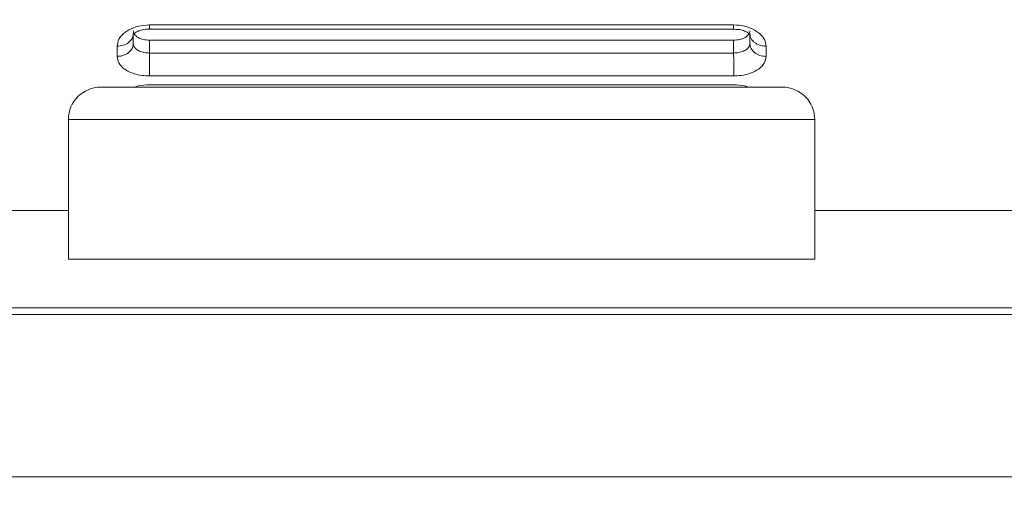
# Model space of a CAD drawing. Header units: inches. Extents: x 0.54 to 10.46, y 0.74 to 7.76.
# Tile 15 of 52: x 3.96 to 4.49, y 4.63 to 4.89. Entities that reach past the tile are written whole.
import ezdxf

# ---------------------------------------------------------------- set-up
doc = ezdxf.new("R2010")
doc.units = ezdxf.units.IN
doc.header["$MEASUREMENT"] = 0
doc.layers.add('BG', color=7, linetype='Continuous')
doc.layers.add('MCG-INT-4FT', color=7, linetype='Continuous')

# ---------------------------------------------------------------- blocks, each defined once
blk = doc.blocks.new('block 2')
at = {"layer": 'BG', "true_color": 0xffffff}
h = blk.add_hatch(color=7, dxfattribs=at)
h.dxf.hatch_style = 2
edge = h.paths.add_edge_path()
edge.add_spline(control_points=[(10.29599, 0.90612), (10.29599, 0.90612), (0.87112, 0.90612), (0.87112, 0.90612), (0.87016, 0.90612), (0.86938, 0.90689), (0.86938, 0.90785), (0.86938, 0.90785), (0.86938, 7.59215), (0.86938, 7.59215), (0.86938, 7.59311), (0.87016, 7.59389), (0.87112, 7.59389), (0.87112, 7.59389), (10.29599, 7.59389), (10.29599, 7.59389), (10.29696, 7.59389), (10.29773, 7.59311), (10.29773, 7.59215), (10.29773, 7.59215), (10.29773, 0.90785), (10.29773, 0.90785), (10.29773, 0.90689), (10.29696, 0.90612), (10.29599, 0.90612)], knot_values=[0, 0, 0, 0, 1, 1, 1, 2, 2, 2, 3, 3, 3, 4, 4, 4, 5, 5, 5, 6, 6, 6, 7, 7, 7, 8, 8, 8, 8], degree=3, periodic=1)
h.paths.add_polyline_path([(0.87286, 0.90959), (10.29426, 0.90959), (10.29426, 7.59042), (0.87286, 7.59042)])
at = {"layer": 'BG', "lineweight": 0}
blk.add_open_spline([(10.29599, 0.90612), (10.29599, 0.90612), (0.87112, 0.90612), (0.87112, 0.90612), (0.87016, 0.90612), (0.86938, 0.90689), (0.86938, 0.90785), (0.86938, 0.90785), (0.86938, 7.59215), (0.86938, 7.59215), (0.86938, 7.59311), (0.87016, 7.59389), (0.87112, 7.59389), (0.87112, 7.59389), (10.29599, 7.59389), (10.29599, 7.59389), (10.29696, 7.59389), (10.29773, 7.59311), (10.29773, 7.59215), (10.29773, 7.59215), (10.29773, 0.90785), (10.29773, 0.90785), (10.29773, 0.90689), (10.29696, 0.90612), (10.29599, 0.90612)], degree=3, knots=[0, 0, 0, 0, 1, 1, 1, 2, 2, 2, 3, 3, 3, 4, 4, 4, 5, 5, 5, 6, 6, 6, 7, 7, 7, 8, 8, 8, 8], dxfattribs=at)
blk = doc.blocks.new('block 62')
at = {"layer": 'BG', "true_color": 0xffffff}
h = blk.add_hatch(color=7, dxfattribs=at)
h.dxf.hatch_style = 2
edge = h.paths.add_edge_path()
edge.add_spline(control_points=[(10.46309, 0.739), (10.46309, 0.739), (0.53691, 0.739), (0.53691, 0.739), (0.53595, 0.739), (0.53517, 0.73978), (0.53517, 0.74074), (0.53517, 0.74074), (0.53517, 7.75926), (0.53517, 7.75926), (0.53517, 7.76022), (0.53595, 7.761), (0.53691, 7.761), (0.53691, 7.761), (10.46309, 7.761), (10.46309, 7.761), (10.46406, 7.761), (10.46483, 7.76022), (10.46483, 7.75926), (10.46483, 7.75926), (10.46483, 0.74074), (10.46483, 0.74074), (10.46483, 0.73978), (10.46406, 0.739), (10.46309, 0.739)], knot_values=[0, 0, 0, 0, 1, 1, 1, 2, 2, 2, 3, 3, 3, 4, 4, 4, 5, 5, 5, 6, 6, 6, 7, 7, 7, 8, 8, 8, 8], degree=3, periodic=1)
h.paths.add_polyline_path([(0.53864, 0.74248), (10.46136, 0.74248), (10.46136, 7.75752), (0.53864, 7.75752)])
at = {"layer": 'BG', "lineweight": 0}
blk.add_open_spline([(10.46309, 0.739), (10.46309, 0.739), (0.53691, 0.739), (0.53691, 0.739), (0.53595, 0.739), (0.53517, 0.73978), (0.53517, 0.74074), (0.53517, 0.74074), (0.53517, 7.75926), (0.53517, 7.75926), (0.53517, 7.76022), (0.53595, 7.761), (0.53691, 7.761), (0.53691, 7.761), (10.46309, 7.761), (10.46309, 7.761), (10.46406, 7.761), (10.46483, 7.76022), (10.46483, 7.75926), (10.46483, 7.75926), (10.46483, 0.74074), (10.46483, 0.74074), (10.46483, 0.73978), (10.46406, 0.739), (10.46309, 0.739)], degree=3, knots=[0, 0, 0, 0, 1, 1, 1, 2, 2, 2, 3, 3, 3, 4, 4, 4, 5, 5, 5, 6, 6, 6, 7, 7, 7, 8, 8, 8, 8], dxfattribs=at)
blk = doc.blocks.new('block 465')
at = {"layer": 'MCG-INT-4FT', "color": 7, "lineweight": 5, "true_color": 0xffffff}
blk.add_open_spline([(4.34477, 4.88398), (4.34583, 4.88399), (4.3469, 4.884), (4.34789, 4.88385), (4.3489, 4.88371), (4.34984, 4.8834), (4.35065, 4.88308), (4.35138, 4.88277), (4.352, 4.88245), (4.35247, 4.88214), (4.35292, 4.88183), (4.35323, 4.88154), (4.3534, 4.88137), (4.35356, 4.8812), (4.35358, 4.88115), (4.3536, 4.8811)], degree=3, knots=[0, 0, 0, 0, 1, 1, 1, 2, 2, 2, 3, 3, 3, 4, 4, 4, 5, 5, 5, 5], dxfattribs=at)
blk = doc.blocks.new('block 466')
at = {"layer": 'MCG-INT-4FT', "color": 7, "lineweight": 5, "true_color": 0xffffff}
blk.add_open_spline([(4.02119, 4.88132), (4.02117, 4.88125), (4.02115, 4.88117), (4.02119, 4.8812), (4.02126, 4.88124), (4.02152, 4.88158), (4.02196, 4.88192), (4.02237, 4.88225), (4.02294, 4.88258), (4.02364, 4.88289), (4.02437, 4.88321), (4.02524, 4.88351), (4.02619, 4.88372), (4.0272, 4.88395), (4.02831, 4.88407), (4.02941, 4.88413), (4.03064, 4.88419), (4.03188, 4.88417), (4.03311, 4.88414)], degree=3, knots=[0, 0, 0, 0, 1, 1, 1, 2, 2, 2, 3, 3, 3, 4, 4, 4, 5, 5, 5, 6, 6, 6, 6], dxfattribs=at)
blk = doc.blocks.new('block 467')
at = {"layer": 'MCG-INT-4FT', "color": 7, "lineweight": 5, "true_color": 0xffffff}
blk.add_lwpolyline([(4.02987, 4.88414), (4.34482, 4.88414)], dxfattribs=at)
blk = doc.blocks.new('block 541')
at = {"layer": 'MCG-INT-4FT', "color": 7, "lineweight": 5, "true_color": 0xffffff}
blk.add_open_spline([(4.36227, 4.86943), (4.36207, 4.8682), (4.36187, 4.86697), (4.36126, 4.86583), (4.36066, 4.86472), (4.35968, 4.86369), (4.35846, 4.86278), (4.35724, 4.86187), (4.35578, 4.8611), (4.35414, 4.86047), (4.35249, 4.85985), (4.35066, 4.85938), (4.34875, 4.85915), (4.34747, 4.85899), (4.34615, 4.85893), (4.34483, 4.85887)], degree=3, knots=[0, 0, 0, 0, 1, 1, 1, 2, 2, 2, 3, 3, 3, 4, 4, 4, 5, 5, 5, 5], dxfattribs=at)
blk = doc.blocks.new('block 542')
at = {"layer": 'MCG-INT-4FT', "color": 7, "lineweight": 5, "true_color": 0xffffff}
blk.add_lwpolyline([(4.36227, 4.87491), (4.36227, 4.86943)], dxfattribs=at)
blk = doc.blocks.new('block 543')
at = {"layer": 'MCG-INT-4FT', "color": 7, "lineweight": 5, "true_color": 0xffffff}
blk.add_open_spline([(4.34478, 4.88636), (4.34675, 4.88624), (4.34872, 4.88612), (4.35057, 4.88569), (4.35061, 4.88568), (4.35065, 4.88567), (4.35068, 4.88566), (4.35256, 4.88521), (4.35434, 4.88454), (4.35588, 4.88369), (4.35742, 4.88285), (4.35872, 4.88184), (4.35975, 4.88073), (4.36078, 4.87962), (4.36153, 4.87841), (4.36189, 4.87717), (4.36211, 4.87642), (4.36219, 4.87567), (4.36227, 4.87491)], degree=3, knots=[0, 0, 0, 0, 1, 1, 1, 2, 2, 2, 3, 3, 3, 4, 4, 4, 5, 5, 5, 6, 6, 6, 6], dxfattribs=at)
blk = doc.blocks.new('block 544')
at = {"layer": 'MCG-INT-4FT', "color": 7, "lineweight": 5, "true_color": 0xffffff}
blk.add_lwpolyline([(4.02991, 4.88636), (4.34478, 4.88636)], dxfattribs=at)
blk = doc.blocks.new('block 545')
at = {"layer": 'MCG-INT-4FT', "color": 7, "lineweight": 5, "true_color": 0xffffff}
blk.add_open_spline([(4.01246, 4.87488), (4.01266, 4.87616), (4.01285, 4.87744), (4.01348, 4.87866), (4.01384, 4.87937), (4.01436, 4.88007), (4.01497, 4.88073), (4.016, 4.88184), (4.01731, 4.88284), (4.01884, 4.88369), (4.02038, 4.88455), (4.02215, 4.88524), (4.02404, 4.88566), (4.02592, 4.88608), (4.02791, 4.88622), (4.02991, 4.88636)], degree=3, knots=[0, 0, 0, 0, 1, 1, 1, 2, 2, 2, 3, 3, 3, 4, 4, 4, 5, 5, 5, 5], dxfattribs=at)
blk = doc.blocks.new('block 546')
at = {"layer": 'MCG-INT-4FT', "color": 7, "lineweight": 5, "true_color": 0xffffff}
blk.add_lwpolyline([(4.01246, 4.86941), (4.01246, 4.87488)], dxfattribs=at)
blk = doc.blocks.new('block 547')
at = {"layer": 'MCG-INT-4FT', "color": 7, "lineweight": 5, "true_color": 0xffffff}
blk.add_open_spline([(4.02989, 4.85887), (4.02858, 4.85893), (4.02726, 4.85899), (4.02598, 4.85915), (4.02407, 4.85938), (4.02223, 4.85985), (4.02059, 4.86047), (4.01894, 4.8611), (4.01748, 4.86187), (4.01626, 4.86278), (4.01503, 4.8637), (4.01404, 4.86474), (4.01345, 4.86587), (4.01285, 4.86699), (4.01266, 4.8682), (4.01246, 4.86941)], degree=3, knots=[0, 0, 0, 0, 1, 1, 1, 2, 2, 2, 3, 3, 3, 4, 4, 4, 5, 5, 5, 5], dxfattribs=at)
blk = doc.blocks.new('block 548')
at = {"layer": 'MCG-INT-4FT', "color": 7, "lineweight": 5, "true_color": 0xffffff}
blk.add_lwpolyline([(4.34483, 4.85887), (4.02989, 4.85887)], dxfattribs=at)
blk = doc.blocks.new('block 549')
at = {"layer": 'MCG-INT-4FT', "color": 7, "lineweight": 5, "true_color": 0xffffff}
blk.add_lwpolyline([(4.02991, 4.85412), (4.34478, 4.85412)], dxfattribs=at)
blk = doc.blocks.new('block 715')
at = {"layer": 'MCG-INT-4FT', "color": 7, "lineweight": 5, "true_color": 0xffffff}
blk.add_open_spline([(4.36227, 4.87491), (4.36133, 4.87498), (4.3604, 4.87504), (4.35951, 4.87525), (4.35849, 4.87549), (4.35753, 4.87592), (4.3567, 4.87645), (4.35625, 4.87674), (4.35583, 4.87706), (4.35546, 4.87742), (4.35507, 4.87779), (4.35473, 4.8782), (4.35445, 4.87863), (4.35415, 4.87909), (4.35391, 4.87957), (4.35377, 4.88006), (4.35362, 4.88058), (4.35357, 4.88112), (4.35352, 4.88165)], degree=3, knots=[0, 0, 0, 0, 1, 1, 1, 2, 2, 2, 3, 3, 3, 4, 4, 4, 5, 5, 5, 6, 6, 6, 6], dxfattribs=at)
blk = doc.blocks.new('block 716')
at = {"layer": 'MCG-INT-4FT', "color": 7, "lineweight": 5, "true_color": 0xffffff}
blk.add_open_spline([(4.34478, 4.88419), (4.34478, 4.88424), (4.34478, 4.88428), (4.34478, 4.88461), (4.34478, 4.88497), (4.34478, 4.88566), (4.34478, 4.88636)], degree=3, knots=[0, 0, 0, 0, 1, 1, 1, 2, 2, 2, 2], dxfattribs=at)
blk = doc.blocks.new('block 717')
at = {"layer": 'MCG-INT-4FT', "color": 7, "lineweight": 5, "true_color": 0xffffff}
blk.add_open_spline([(4.02121, 4.88165), (4.02107, 4.88077), (4.02094, 4.87988), (4.02054, 4.87906), (4.02014, 4.87824), (4.01946, 4.8775), (4.01864, 4.87686), (4.01783, 4.87623), (4.01686, 4.8757), (4.01581, 4.87539), (4.01475, 4.87508), (4.01361, 4.87498), (4.01246, 4.87488)], degree=3, knots=[0, 0, 0, 0, 1, 1, 1, 2, 2, 2, 3, 3, 3, 4, 4, 4, 4], dxfattribs=at)
blk = doc.blocks.new('block 718')
at = {"layer": 'MCG-INT-4FT', "color": 7, "lineweight": 5, "true_color": 0xffffff}
blk.add_open_spline([(4.02994, 4.88416), (4.02993, 4.88411), (4.02993, 4.88424), (4.02993, 4.88441), (4.02993, 4.88459), (4.02992, 4.88481), (4.02992, 4.88513), (4.02992, 4.88547), (4.02991, 4.88591), (4.02991, 4.88636)], degree=3, knots=[0, 0, 0, 0, 1, 1, 1, 2, 2, 2, 3, 3, 3, 3], dxfattribs=at)
blk = doc.blocks.new('block 719')
at = {"layer": 'MCG-INT-4FT', "color": 7, "lineweight": 5, "true_color": 0xffffff}
blk.add_open_spline([(4.36227, 4.86943), (4.36111, 4.86953), (4.35995, 4.86964), (4.35889, 4.86997), (4.35784, 4.87029), (4.35687, 4.87083), (4.35605, 4.87148), (4.35524, 4.87212), (4.35457, 4.87288), (4.35418, 4.87371), (4.35378, 4.87454), (4.35365, 4.87543), (4.35352, 4.87633)], degree=3, knots=[0, 0, 0, 0, 1, 1, 1, 2, 2, 2, 3, 3, 3, 4, 4, 4, 4], dxfattribs=at)
blk = doc.blocks.new('block 720')
at = {"layer": 'MCG-INT-4FT', "color": 7, "lineweight": 5, "true_color": 0xffffff}
blk.add_lwpolyline([(4.35352, 4.87633), (4.35352, 4.88165)], dxfattribs=at)
blk = doc.blocks.new('block 721')
at = {"layer": 'MCG-INT-4FT', "color": 7, "lineweight": 5, "true_color": 0xffffff}
blk.add_lwpolyline([(4.02121, 4.88165), (4.02121, 4.87633)], dxfattribs=at)
blk = doc.blocks.new('block 722')
at = {"layer": 'MCG-INT-4FT', "color": 7, "lineweight": 5, "true_color": 0xffffff}
blk.add_open_spline([(4.02121, 4.87633), (4.02112, 4.87562), (4.02104, 4.87491), (4.02079, 4.87423), (4.0205, 4.87343), (4.01996, 4.87268), (4.0193, 4.87202), (4.01892, 4.87165), (4.01851, 4.87132), (4.01805, 4.87102), (4.01757, 4.8707), (4.01704, 4.87042), (4.01647, 4.87019), (4.01587, 4.86994), (4.01524, 4.86974), (4.01458, 4.86962), (4.01389, 4.86949), (4.01318, 4.86945), (4.01246, 4.86941)], degree=3, knots=[0, 0, 0, 0, 1, 1, 1, 2, 2, 2, 3, 3, 3, 4, 4, 4, 5, 5, 5, 6, 6, 6, 6], dxfattribs=at)
blk = doc.blocks.new('block 723')
at = {"layer": 'MCG-INT-4FT', "color": 7, "lineweight": 5, "true_color": 0xffffff}
blk.add_open_spline([(4.34478, 4.87817), (4.34592, 4.87824), (4.34706, 4.87831), (4.34812, 4.87855), (4.34917, 4.87877), (4.35014, 4.87916), (4.35096, 4.87963), (4.35176, 4.8801), (4.35241, 4.88066), (4.35285, 4.88127), (4.35308, 4.88158), (4.35325, 4.8819), (4.35335, 4.88222), (4.35345, 4.88255), (4.35349, 4.88289), (4.35352, 4.88323)], degree=3, knots=[0, 0, 0, 0, 1, 1, 1, 2, 2, 2, 3, 3, 3, 4, 4, 4, 5, 5, 5, 5], dxfattribs=at)
blk = doc.blocks.new('block 724')
at = {"layer": 'MCG-INT-4FT', "color": 7, "lineweight": 5, "true_color": 0xffffff}
blk.add_lwpolyline([(4.02995, 4.87817), (4.34478, 4.87817)], dxfattribs=at)
blk = doc.blocks.new('block 725')
at = {"layer": 'MCG-INT-4FT', "color": 7, "lineweight": 5, "true_color": 0xffffff}
blk.add_open_spline([(4.02995, 4.87817), (4.02881, 4.87824), (4.02767, 4.87831), (4.0266, 4.87855), (4.02555, 4.87877), (4.02458, 4.87916), (4.02377, 4.87963), (4.02297, 4.8801), (4.02232, 4.88066), (4.02187, 4.88127), (4.02165, 4.88158), (4.02148, 4.8819), (4.02137, 4.88222), (4.02127, 4.88255), (4.02124, 4.88289), (4.02121, 4.88323)], degree=3, knots=[0, 0, 0, 0, 1, 1, 1, 2, 2, 2, 3, 3, 3, 4, 4, 4, 5, 5, 5, 5], dxfattribs=at)
blk = doc.blocks.new('block 726')
at = {"layer": 'MCG-INT-4FT', "color": 7, "lineweight": 5, "true_color": 0xffffff}
blk.add_open_spline([(4.34483, 4.85887), (4.34483, 4.85963), (4.34483, 4.86039), (4.34483, 4.86132), (4.34483, 4.8618), (4.34483, 4.86234), (4.34482, 4.86289), (4.34482, 4.86346), (4.34482, 4.86404), (4.34482, 4.86464), (4.34481, 4.86564), (4.34481, 4.86668), (4.3448, 4.86768), (4.3448, 4.86827), (4.34479, 4.86884), (4.34479, 4.86938), (4.34478, 4.87003), (4.34478, 4.87063), (4.34478, 4.87123)], degree=3, knots=[0, 0, 0, 0, 1, 1, 1, 2, 2, 2, 3, 3, 3, 4, 4, 4, 5, 5, 5, 6, 6, 6, 6], dxfattribs=at)
blk = doc.blocks.new('block 727')
at = {"layer": 'MCG-INT-4FT', "color": 7, "lineweight": 5, "true_color": 0xffffff}
blk.add_open_spline([(4.34478, 4.87123), (4.34545, 4.87123), (4.34613, 4.87127), (4.34679, 4.87136), (4.34774, 4.87149), (4.34867, 4.87171), (4.3495, 4.87202), (4.35032, 4.87231), (4.35105, 4.87269), (4.35165, 4.87314), (4.35224, 4.87358), (4.35272, 4.87408), (4.35303, 4.87462), (4.35335, 4.87516), (4.35352, 4.87573), (4.35352, 4.87633)], degree=3, knots=[0, 0, 0, 0, 1, 1, 1, 2, 2, 2, 3, 3, 3, 4, 4, 4, 5, 5, 5, 5], dxfattribs=at)
blk = doc.blocks.new('block 728')
at = {"layer": 'MCG-INT-4FT', "color": 7, "lineweight": 5, "true_color": 0xffffff}
blk.add_open_spline([(4.02121, 4.87633), (4.02121, 4.87573), (4.02137, 4.87516), (4.02169, 4.87462), (4.02201, 4.87408), (4.02248, 4.87358), (4.02308, 4.87314), (4.02368, 4.87269), (4.02441, 4.87231), (4.02523, 4.87202), (4.02606, 4.87171), (4.02698, 4.87149), (4.02794, 4.87136), (4.0286, 4.87127), (4.02928, 4.87123), (4.02995, 4.87123)], degree=3, knots=[0, 0, 0, 0, 1, 1, 1, 2, 2, 2, 3, 3, 3, 4, 4, 4, 5, 5, 5, 5], dxfattribs=at)
blk = doc.blocks.new('block 729')
at = {"layer": 'MCG-INT-4FT', "color": 7, "lineweight": 5, "true_color": 0xffffff}
blk.add_open_spline([(4.02989, 4.85887), (4.0299, 4.85934), (4.0299, 4.8598), (4.02991, 4.86034), (4.02991, 4.86082), (4.02992, 4.86137), (4.02992, 4.86195), (4.02993, 4.8629), (4.02993, 4.86393), (4.02994, 4.865), (4.02994, 4.86605), (4.02994, 4.86713), (4.02995, 4.86814), (4.02995, 4.86923), (4.02995, 4.87023), (4.02995, 4.87123)], degree=3, knots=[0, 0, 0, 0, 1, 1, 1, 2, 2, 2, 3, 3, 3, 4, 4, 4, 5, 5, 5, 5], dxfattribs=at)
blk = doc.blocks.new('block 730')
at = {"layer": 'MCG-INT-4FT', "color": 7, "lineweight": 5, "true_color": 0xffffff}
blk.add_lwpolyline([(4.02995, 4.87817), (4.02995, 4.87123)], dxfattribs=at)
blk = doc.blocks.new('block 731')
at = {"layer": 'MCG-INT-4FT', "color": 7, "lineweight": 5, "true_color": 0xffffff}
blk.add_lwpolyline([(4.34478, 4.87817), (4.34478, 4.87123)], dxfattribs=at)
blk = doc.blocks.new('block 732')
at = {"layer": 'MCG-INT-4FT', "color": 7, "lineweight": 5, "true_color": 0xffffff}
blk.add_lwpolyline([(4.02995, 4.87123), (4.34478, 4.87123)], dxfattribs=at)
blk = doc.blocks.new('block 738')
at = {"layer": 'MCG-INT-4FT', "color": 7, "lineweight": 5, "true_color": 0xffffff}
blk.add_lwpolyline([(3.5752, 4.73041), (4.79952, 4.73041)], dxfattribs=at)
blk = doc.blocks.new('block 739')
at = {"layer": 'MCG-INT-4FT', "color": 7, "lineweight": 5, "true_color": 0xffffff}
blk.add_lwpolyline([(3.47901, 4.64296), (4.89572, 4.64296)], dxfattribs=at)
blk = doc.blocks.new('block 755')
at = {"layer": 'MCG-INT-4FT', "color": 7, "lineweight": 5, "true_color": 0xffffff}
blk.add_lwpolyline([(3.98622, 4.76015), (4.3885, 4.76015)], dxfattribs=at)
blk = doc.blocks.new('block 756')
at = {"layer": 'MCG-INT-4FT', "color": 7, "lineweight": 5, "true_color": 0xffffff}
blk.add_lwpolyline([(4.65523, 4.73391), (3.7195, 4.73391)], dxfattribs=at)
blk = doc.blocks.new('block 757')
at = {"layer": 'MCG-INT-4FT', "color": 7, "lineweight": 5, "true_color": 0xffffff}
blk.add_lwpolyline([(3.70201, 4.78638), (3.98622, 4.78638)], dxfattribs=at)
blk = doc.blocks.new('block 758')
at = {"layer": 'MCG-INT-4FT', "color": 7, "lineweight": 5, "true_color": 0xffffff}
blk.add_lwpolyline([(4.67272, 4.78638), (4.3885, 4.78638)], dxfattribs=at)
blk = doc.blocks.new('block 759')
at = {"layer": 'MCG-INT-4FT', "color": 7, "lineweight": 5, "true_color": 0xffffff}
blk.add_lwpolyline([(4.3885, 4.83535), (3.98622, 4.83535)], dxfattribs=at)
blk = doc.blocks.new('block 760')
at = {"layer": 'MCG-INT-4FT', "color": 7, "lineweight": 5, "true_color": 0xffffff}
blk.add_open_spline([(4.00371, 4.85284), (3.99406, 4.85284), (3.98622, 4.84501), (3.98622, 4.83535)], degree=3, dxfattribs=at)
blk = doc.blocks.new('block 761')
at = {"layer": 'MCG-INT-4FT', "color": 7, "lineweight": 5, "true_color": 0xffffff}
blk.add_lwpolyline([(4.00371, 4.85284), (4.37101, 4.85284)], dxfattribs=at)
blk = doc.blocks.new('block 762')
at = {"layer": 'MCG-INT-4FT', "color": 7, "lineweight": 5, "true_color": 0xffffff}
blk.add_open_spline([(4.3885, 4.83535), (4.3885, 4.84501), (4.38067, 4.85284), (4.37101, 4.85284)], degree=3, dxfattribs=at)
blk = doc.blocks.new('block 763')
at = {"layer": 'MCG-INT-4FT', "color": 7, "lineweight": 5, "true_color": 0xffffff}
blk.add_lwpolyline([(3.98622, 4.83535), (3.98622, 4.76015)], dxfattribs=at)
blk = doc.blocks.new('block 764')
at = {"layer": 'MCG-INT-4FT', "color": 7, "lineweight": 5, "true_color": 0xffffff}
blk.add_lwpolyline([(4.3885, 4.83535), (4.3885, 4.76015)], dxfattribs=at)
blk = doc.blocks.new('block 869')
at = {"layer": 'MCG-INT-4FT', "color": 8, "lineweight": 5, "true_color": 0x808080}
blk.add_open_spline([(4.34478, 4.85412), (4.34675, 4.85402), (4.34872, 4.85392), (4.35057, 4.85356), (4.35061, 4.85355), (4.35065, 4.85354), (4.35068, 4.85354), (4.35147, 4.85337), (4.35216, 4.85311), (4.35285, 4.85284)], degree=3, knots=[0, 0, 0, 0, 1, 1, 1, 2, 2, 2, 3, 3, 3, 3], dxfattribs=at)
blk = doc.blocks.new('block 870')
at = {"layer": 'MCG-INT-4FT', "color": 8, "lineweight": 5, "true_color": 0x808080}
blk.add_open_spline([(4.02187, 4.85284), (4.02258, 4.8531), (4.02329, 4.85335), (4.02404, 4.85354), (4.02583, 4.85398), (4.02787, 4.85405), (4.02991, 4.85412)], degree=3, knots=[0, 0, 0, 0, 1, 1, 1, 2, 2, 2, 2], dxfattribs=at)

msp = doc.modelspace()

# ---------------------------------------------------------------- block references
at = {"layer": 'BG'}
for name in ['block 62', 'block 2']:
    msp.add_blockref(name, (0, 0), dxfattribs=at)
at = {"layer": 'MCG-INT-4FT'}
for name in ['block 545', 'block 466', 'block 725', 'block 467', 'block 544', 'block 718', 'block 465', 'block 543', 'block 716', 'block 723', 'block 717', 'block 721', 'block 724', 'block 730', 'block 731', 'block 715', 'block 720', 'block 722', 'block 546', 'block 728', 'block 727', 'block 719', 'block 542', 'block 547', 'block 729', 'block 732', 'block 726', 'block 541', 'block 548', 'block 760', 'block 761', 'block 870', 'block 549', 'block 869', 'block 762', 'block 759', 'block 763', 'block 764', 'block 757', 'block 758', 'block 755', 'block 756', 'block 738', 'block 739']:
    msp.add_blockref(name, (0, 0), dxfattribs=at)

doc.saveas('drawing.dxf')
